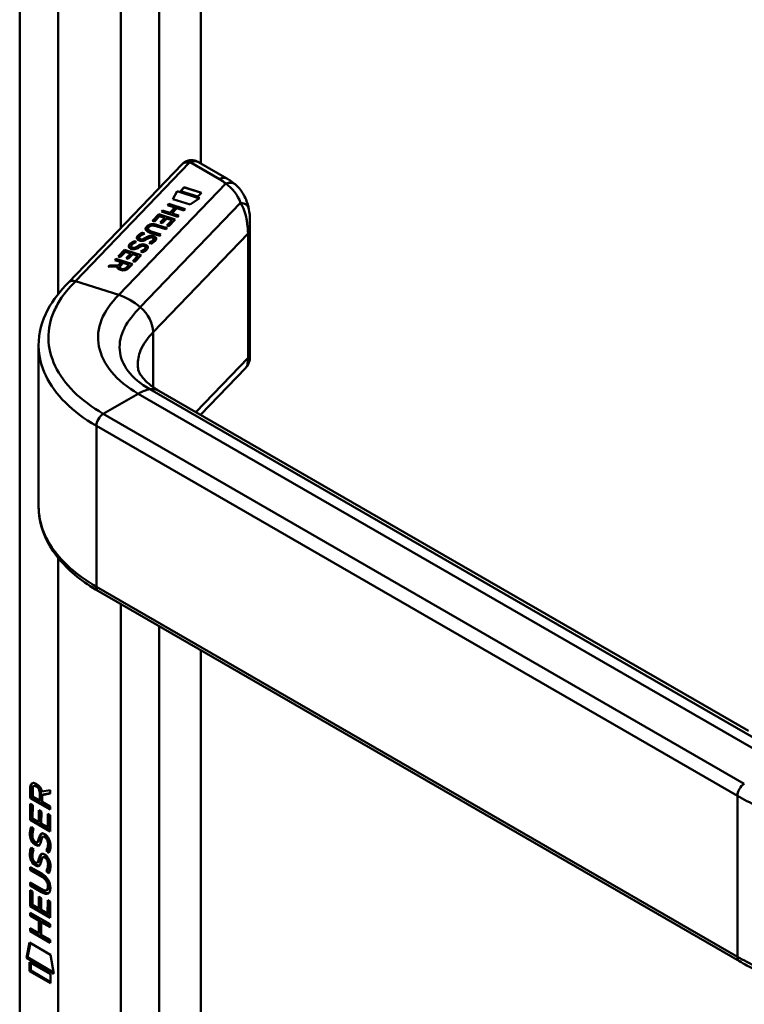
# Model space of a CAD drawing. Header units: millimetres. Extents: x 20 to 833, y 20 to 574.
# Tile 2 of 7: x 185 to 214, y 101 to 141. Entities that reach past the tile are written whole.
import ezdxf

# ---------------------------------------------------------------- set-up
doc = ezdxf.new("R2010")
doc.units = ezdxf.units.MM
doc.header["$LTSCALE"] = 2
doc.layers.add('Sichtbare Kanten(DIN)', color=7, linetype='Continuous', lineweight=50)
doc.layers.add('Sichtbare tangentiale Kanten(DIN)', color=7, linetype='Continuous', lineweight=50)

msp = doc.modelspace()

# ---------------------------------------------------------------- linework, layer by layer
at = {"layer": 'Sichtbare Kanten(DIN)'}
for p, q in [((184.7946, 160.9062), (184.7946, 93.6269)), ((186.7784, 130.8083), (191.3879, 135.6094)), ((193.1989, 135.028), (192.0514, 135.6905)), ((191.013, 134.1916), (191.1835, 134.5125)), ((191.016, 134.1906), (191.1835, 134.506)), ((191.1835, 134.5125), (192.0966, 134.2203)), ((191.1835, 134.5125), (191.1835, 134.506)), ((191.1835, 134.506), (192.09, 134.2159)), ((191.3273, 134.5167), (191.475, 134.6705)), ((192.0263, 134.293), (191.3273, 134.5167)), ((191.3321, 134.5152), (191.475, 134.664)), ((191.475, 134.6705), (192.174, 134.4468)), ((191.475, 134.6705), (191.475, 134.664)), ((191.475, 134.664), (192.1692, 134.4418)), ((192.174, 134.4468), (192.0263, 134.293)), ((190.7954, 133.9406), (190.8442, 133.9913)), ((191.0891, 133.8466), (190.7954, 133.9406)), ((190.8002, 133.939), (190.8442, 133.9848)), ((190.8442, 133.9913), (191.5109, 133.778)), ((190.8442, 133.9913), (190.8442, 133.9848)), ((190.8442, 133.9848), (191.5061, 133.773)), ((191.7142, 133.9672), (191.013, 134.1916)), ((192.0966, 134.2203), (191.7142, 133.9672)), ((190.1808, 133.3007), (190.4425, 133.5733)), ((190.1856, 133.2992), (190.4425, 133.5668)), ((190.4425, 133.5733), (191.1092, 133.3599)), ((190.4425, 133.5733), (190.4425, 133.5668)), ((190.4425, 133.5668), (191.1044, 133.3549)), ((190.5453, 133.68), (190.5941, 133.7308)), ((191.212, 133.4667), (190.5453, 133.68)), ((190.5501, 133.6785), (190.5941, 133.7243)), ((190.5941, 133.7308), (190.8878, 133.6368)), ((190.5941, 133.7308), (190.5941, 133.7243)), ((190.5941, 133.7243), (190.8878, 133.6303)), ((190.8878, 133.6368), (191.0891, 133.8466)), ((190.8878, 133.6303), (191.0891, 133.84)), ((190.8878, 133.6368), (190.8878, 133.6303)), ((191.1722, 133.82), (190.9709, 133.6102)), ((190.9709, 133.6102), (191.2608, 133.5175)), ((190.9709, 133.6102), (190.9709, 133.6037)), ((190.9709, 133.6037), (191.256, 133.5125)), ((191.0891, 133.8466), (191.0891, 133.84)), ((191.4622, 133.7272), (191.1722, 133.82)), ((191.5109, 133.778), (191.4622, 133.7272)), ((190.262, 133.2747), (190.1808, 133.3007)), ((190.475, 133.4965), (190.262, 133.2747)), ((190.6892, 133.428), (190.475, 133.4965)), ((190.5021, 133.2331), (190.6892, 133.428)), ((190.5834, 133.2071), (190.5021, 133.2331)), ((190.5069, 133.2316), (190.6892, 133.4214)), ((190.7705, 133.4019), (190.5834, 133.2071)), ((190.6892, 133.428), (190.6892, 133.4214)), ((190.7688, 133.1161), (190.9791, 133.3352)), ((190.9791, 133.3352), (190.7705, 133.4019)), ((190.7736, 133.1145), (190.9791, 133.3286)), ((191.1092, 133.3599), (190.85, 133.0901)), ((190.9791, 133.3352), (190.9791, 133.3286)), ((191.2608, 133.5175), (191.212, 133.4667)), ((194.1432, 127.7724), (194.1432, 133.2427)), ((189.7838, 132.8253), (189.7838, 132.8187)), ((189.9988, 132.9833), (189.9988, 132.9768)), ((190.0327, 133.0486), (190.0314, 133.0473)), ((190.4773, 132.7018), (190.0935, 132.8247)), ((190.1367, 132.8772), (190.5261, 132.7526)), ((190.1367, 132.8707), (190.5213, 132.7476)), ((190.7275, 132.9624), (190.338, 133.087)), ((190.3924, 133.136), (190.7762, 133.0132)), ((190.3924, 133.1295), (190.7714, 133.0082)), ((190.5261, 132.7526), (190.4773, 132.7018)), ((190.7762, 133.0132), (190.7275, 132.9624)), ((190.85, 133.0901), (190.7688, 133.1161)), ((189.4546, 132.4824), (189.4546, 132.4758)), ((189.6439, 132.617), (189.6439, 132.6105)), ((189.6991, 132.5586), (189.7019, 132.5577)), ((189.6991, 132.5586), (189.6991, 132.552)), ((189.6991, 132.552), (189.7019, 132.5512)), ((189.7803, 132.5534), (189.7803, 132.5468)), ((189.8786, 132.5968), (189.8786, 132.5902)), ((189.9156, 132.6199), (189.9156, 132.6134)), ((190.11, 132.374), (190.0439, 132.4128)), ((190.0891, 132.6322), (190.0844, 132.6307)), ((190.2361, 132.568), (190.2366, 132.5709)), ((190.2361, 132.5615), (190.2366, 132.5644)), ((190.2373, 132.5785), (190.2373, 132.5719)), ((188.7926, 131.8549), (189.0542, 132.1274)), ((188.7974, 131.8533), (189.0542, 132.1209)), ((189.0868, 132.0506), (188.8738, 131.8288)), ((189.0542, 132.1274), (189.7209, 131.914)), ((189.0542, 132.1274), (189.0542, 132.1209)), ((189.0542, 132.1209), (189.7161, 131.909)), ((189.301, 131.9821), (189.0868, 132.0506)), ((189.114, 131.7872), (189.301, 131.9821)), ((189.1188, 131.7857), (189.301, 131.9755)), ((189.3823, 131.956), (189.1952, 131.7612)), ((189.301, 131.9821), (189.301, 131.9755)), ((189.3146, 132.2741), (189.3146, 132.2675)), ((189.3699, 132.2157), (189.3726, 132.2148)), ((189.3699, 132.2157), (189.3699, 132.2091)), ((189.3699, 132.2091), (189.3726, 132.2083)), ((189.591, 131.8893), (189.3823, 131.956)), ((189.4511, 132.2105), (189.4511, 132.2039)), ((189.5494, 132.2539), (189.5494, 132.2473)), ((189.5864, 132.277), (189.5864, 132.2705)), ((189.7808, 132.0311), (189.7147, 132.0698)), ((189.7599, 132.2893), (189.7552, 132.2878)), ((189.9068, 132.2251), (189.9074, 132.228)), ((189.9068, 132.2186), (189.9074, 132.2214)), ((189.9081, 132.2355), (189.9081, 132.229)), ((188.652, 131.7084), (188.7013, 131.7598)), ((188.9182, 131.6232), (188.652, 131.7084)), ((188.6568, 131.7068), (188.7013, 131.7532)), ((188.7013, 131.7598), (189.368, 131.5464)), ((188.7013, 131.7598), (188.7013, 131.7532)), ((188.7013, 131.7532), (189.3632, 131.5414)), ((188.8738, 131.8288), (188.7926, 131.8549)), ((188.8083, 131.5087), (188.9182, 131.6232)), ((188.8083, 131.5021), (188.9182, 131.6166)), ((188.9998, 131.5971), (188.8849, 131.4775)), ((188.9182, 131.6232), (188.9182, 131.6166)), ((189.2371, 131.5211), (188.9998, 131.5971)), ((189.1952, 131.7612), (189.114, 131.7872)), ((189.368, 131.5464), (189.1979, 131.3696)), ((189.3806, 131.6702), (189.591, 131.8893)), ((189.4618, 131.6442), (189.3806, 131.6702)), ((189.3854, 131.6686), (189.591, 131.8827)), ((189.7209, 131.914), (189.4618, 131.6442)), ((189.591, 131.8893), (189.591, 131.8827)), ((188.3882, 131.4336), (188.4443, 131.4921)), ((188.7691, 131.451), (188.3882, 131.4336)), ((188.3947, 131.4339), (188.4443, 131.4855)), ((188.4443, 131.4921), (188.8083, 131.5087)), ((188.4443, 131.4855), (188.8083, 131.5021)), ((188.4443, 131.4921), (188.4443, 131.4855)), ((188.7691, 131.451), (188.7691, 131.4444)), ((188.8083, 131.5087), (188.8083, 131.5021)), ((188.8551, 131.4207), (188.8551, 131.4142)), ((189.1223, 131.4015), (189.2371, 131.5211)), ((189.1223, 131.395), (189.2371, 131.5146)), ((189.2371, 131.5211), (189.2371, 131.5146)), ((185.5633, 121.7108), (185.5633, 128.1847)), ((193.9744, 127.3439), (192.1385, 125.4316)), ((214.3774, 112.592), (190.4443, 126.4097)), ((214.0102, 103.2417), (187.9887, 118.2653)), ((185.4096, 110.3757), (185.3672, 110.3512)), ((185.223, 109.8684), (185.2236, 110.297)), ((185.266, 110.3215), (185.2236, 110.297)), ((185.2654, 109.8929), (185.266, 110.3215)), ((185.3221, 110.2258), (185.3219, 109.9358)), ((185.6097, 109.7694), (185.6099, 110.0594)), ((185.6522, 109.7939), (185.6524, 110.0839)), ((185.6939, 110.1287), (186.032, 110.1916)), ((185.7088, 109.9898), (185.7086, 109.7122)), ((186.0319, 110.0499), (185.7088, 109.9898)), ((185.7512, 110.0143), (185.7088, 109.9898)), ((186.0319, 110.0665), (185.7512, 110.0143)), ((186.032, 110.1916), (186.0319, 110.0499)), ((185.2223, 108.9771), (185.2228, 109.6314)), ((185.2228, 109.6314), (185.3213, 109.5744)), ((185.2654, 109.8929), (185.223, 109.8684)), ((186.0314, 109.4009), (185.223, 109.8684)), ((185.2648, 109.0016), (185.2652, 109.6069)), ((186.0315, 109.4499), (185.2654, 109.8929)), ((185.3213, 109.5744), (185.3209, 109.0432)), ((185.3219, 109.9358), (185.6097, 109.7694)), ((185.6522, 109.7939), (185.6097, 109.7694)), ((185.7086, 109.7122), (186.0315, 109.5255)), ((185.574, 108.8969), (185.5743, 109.3693)), ((185.5743, 109.3693), (185.6729, 109.3123)), ((185.6164, 108.9214), (185.6167, 109.3447)), ((185.6729, 109.3123), (185.6725, 108.8399)), ((185.9324, 108.6896), (185.9327, 109.2273)), ((185.9327, 109.2273), (186.0313, 109.1703)), ((185.9748, 108.7141), (185.9751, 109.2028)), ((186.0313, 109.1703), (186.0308, 108.5095)), ((186.0315, 109.5255), (186.0314, 109.4009)), ((185.2648, 109.0016), (185.2223, 108.9771)), ((186.0308, 108.5095), (185.2223, 108.9771)), ((186.0309, 108.5585), (185.2648, 109.0016)), ((185.3209, 109.0432), (185.574, 108.8969)), ((185.6164, 108.9214), (185.574, 108.8969)), ((185.6725, 108.8399), (185.9324, 108.6896)), ((185.2709, 108.6963), (185.3667, 108.6082)), ((185.9748, 108.7141), (185.9324, 108.6896)), ((185.3265, 108.2293), (185.3285, 108.2225)), ((185.5508, 108.1), (185.5084, 108.0755)), ((185.5535, 108.1017), (185.511, 108.0772)), ((185.5199, 108.0857), (185.5229, 108.0895)), ((185.5623, 108.1102), (185.5654, 108.114)), ((185.7852, 108.3188), (185.7428, 108.2943)), ((185.8164, 108.2824), (185.8131, 108.2843)), ((185.8588, 108.3069), (185.8164, 108.2824)), ((185.8588, 108.3069), (185.8555, 108.3088)), ((185.2703, 107.865), (185.3661, 107.7769)), ((185.9131, 107.7586), (185.8707, 107.7341)), ((185.3259, 107.398), (185.3279, 107.3911)), ((185.5502, 107.2686), (185.5078, 107.2441)), ((185.5529, 107.2703), (185.5105, 107.2458)), ((185.5193, 107.2544), (185.5224, 107.2581)), ((185.5617, 107.2789), (185.5648, 107.2826)), ((185.7846, 107.4874), (185.7422, 107.4629)), ((185.8158, 107.451), (185.8125, 107.4529)), ((185.8582, 107.4755), (185.8158, 107.451)), ((185.8582, 107.4755), (185.8549, 107.4774)), ((185.2209, 106.944), (185.221, 107.0671)), ((185.2633, 106.9685), (185.2209, 106.944)), ((185.6932, 106.6709), (185.2209, 106.944)), ((185.221, 107.0671), (185.6865, 106.7979)), ((185.2633, 106.9685), (185.2634, 107.0426)), ((185.7356, 106.6954), (185.2633, 106.9685)), ((185.9126, 106.9272), (185.8701, 106.9028)), ((185.2205, 106.3123), (185.2205, 106.4355)), ((185.2205, 106.4355), (185.6928, 106.1624)), ((185.2629, 106.3368), (185.2629, 106.4109)), ((185.2199, 105.4716), (185.2203, 106.1259)), ((185.2203, 106.1259), (185.3189, 106.0689)), ((185.2629, 106.3368), (185.2205, 106.3123)), ((185.686, 106.0432), (185.2205, 106.3123)), ((185.2623, 105.4961), (185.2627, 106.1014)), ((185.7284, 106.0677), (185.2629, 106.3368)), ((185.3189, 106.0689), (185.3185, 105.5377)), ((185.9298, 106.1464), (185.8874, 106.1219)), ((185.9421, 106.2708), (185.942, 106.274)), ((185.9845, 106.2953), (185.9845, 106.2985)), ((185.5716, 105.3914), (185.5719, 105.8637)), ((185.5719, 105.8637), (185.6705, 105.8068)), ((185.614, 105.4159), (185.6143, 105.8392)), ((185.6705, 105.8068), (185.6701, 105.3344)), ((185.9299, 105.1841), (185.9303, 105.7219)), ((185.9303, 105.7219), (186.0289, 105.6649)), ((185.9724, 105.2086), (185.9727, 105.6974)), ((186.0289, 105.6649), (186.0284, 105.004)), ((185.2193, 105.0897), (185.2193, 105.2128)), ((185.2193, 105.2128), (186.0279, 104.7452)), ((185.2623, 105.4961), (185.2199, 105.4716)), ((186.0284, 105.004), (185.2199, 105.4716)), ((185.2617, 105.1142), (185.2617, 105.1883)), ((186.0284, 105.053), (185.2623, 105.4961)), ((185.3185, 105.5377), (185.5716, 105.3914)), ((185.614, 105.4159), (185.5716, 105.3914)), ((185.6701, 105.3344), (185.9299, 105.1841)), ((185.9724, 105.2086), (185.9299, 105.1841)), ((185.2617, 105.1142), (185.2193, 105.0897)), ((185.5708, 104.8863), (185.2193, 105.0897)), ((185.6133, 104.9108), (185.2617, 105.1142)), ((185.5705, 104.3778), (185.5708, 104.8863)), ((185.6133, 104.9108), (185.5708, 104.8863)), ((185.6129, 104.4023), (185.6133, 104.9108)), ((185.6716, 104.8281), (185.6713, 104.3195)), ((185.7141, 104.8526), (185.6716, 104.8281)), ((186.0278, 104.6221), (185.6716, 104.8281)), ((186.0278, 104.6711), (185.7141, 104.8526)), ((185.2188, 104.4581), (185.2189, 104.5811)), ((185.2613, 104.4826), (185.2188, 104.4581)), ((186.0274, 103.9905), (185.2188, 104.4581)), ((185.2189, 104.5811), (185.5705, 104.3778)), ((185.2613, 104.4826), (185.2613, 104.5566)), ((186.0274, 104.0395), (185.2613, 104.4826)), ((185.6129, 104.4023), (185.5705, 104.3778)), ((186.0279, 104.7452), (186.0278, 104.6221)), ((185.0686, 103.3765), (185.1984, 103.9981)), ((185.111, 103.401), (185.2317, 103.9789)), ((185.1984, 103.9981), (186.0487, 103.5064)), ((185.6713, 104.3195), (186.0274, 104.1136)), ((186.0274, 104.1136), (186.0274, 103.9905)), ((185.111, 103.401), (185.0686, 103.3765)), ((186.176, 102.7361), (185.0686, 103.3765)), ((186.167, 102.7904), (185.111, 103.401)), ((185.1983, 102.8353), (185.1986, 103.2081)), ((185.1986, 103.2081), (186.0462, 102.7179)), ((185.2407, 102.8598), (185.2409, 103.1836)), ((186.0487, 103.5064), (186.176, 102.7361)), ((185.2407, 102.8598), (185.1983, 102.8353)), ((186.046, 102.3451), (185.1983, 102.8353)), ((186.046, 102.3941), (185.2407, 102.8598)), ((186.0462, 102.7179), (186.046, 102.3451))]:
    msp.add_line(p, q, dxfattribs=at)
for centre, major_axis, ratio, start_param, end_param in [((191.8514, 135.1131), (-0.0755, -0.6195), 0.7115312, 2.8475901, 2.8503957), ((190.6782, 132.2209), (-0.6999, 0.8793), 0.508563, 5.6322742, 6.3506135), ((190.6782, 132.2143), (-0.6999, 0.8793), 0.508563, 5.6322742, 6.3506135), ((191.5885, 133.1695), (-1.6855, -0.2004), 0.2227734, 6.0189823, 6.7374462), ((191.5885, 133.163), (-1.6855, -0.2004), 0.2227734, 6.0189823, 6.248126), ((192.9396, 128.6297), (-2.8711, 4.4486), 0.1919845, 6.0537057, 6.3286387), ((190.0702, 132.7364), (-0.4242, -0.1341), 0.3233846, 6.1744606, 6.6961534), ((190.0702, 132.7299), (-0.4242, -0.1341), 0.3233846, 6.1744606, 6.6961534), ((190.0996, 132.6245), (-0.0415, -0.0104), 0.2378528, 4.5998628, 4.9079409), ((189.9568, 132.516), (-0.2793, -0.0723), 0.3644737, 2.9788815, 3.4367128), ((189.4872, 132.2165), (-0.7469, -0.3755), 0.1815355, 2.9351092, 2.9942501), ((189.4872, 132.2099), (-0.7469, -0.3755), 0.1815355, 2.9351092, 2.9942501), ((189.9568, 132.5095), (-0.2793, -0.0723), 0.3644737, 2.9788815, 3.0474983), ((189.7416, 132.3937), (0.4247, 0.1343), 0.3231453, 3.0328436, 3.5542314), ((189.7416, 132.3872), (0.4247, 0.1343), 0.3231453, 3.0328436, 3.5542314), ((189.7704, 132.2816), (0.0415, 0.0104), 0.2378528, 1.4582702, 1.7663483), ((189.6305, 132.1737), (0.2764, 0.0717), 0.3664071, 6.1193528, 6.5796465), ((189.2099, 131.9004), (0.695, 0.349), 0.1896589, 6.0682095, 6.1291689), ((189.2099, 131.8939), (0.695, 0.349), 0.1896589, 6.0682095, 6.1291689), ((189.6305, 132.1672), (0.2764, 0.0717), 0.3664071, 6.1193528, 6.1883477), ((189.2825, 131.5005), (-0.5177, -0.0928), 0.3764718, 6.0705057, 6.9013133), ((189.2825, 131.494), (-0.5177, -0.0928), 0.3764718, 6.0705057, 6.1995434), ((188.947, 131.5935), (-0.1508, 0.213), 0.8045146, 2.3224703, 3.2952147), ((188.947, 131.5869), (0.1508, -0.213), 0.8045146, 5.4640629, 6.4368074), ((185.6555, 109.7809), (0.2852, -0.572), 0.3018726, 2.7128452, 3.6855896), ((185.6979, 109.8054), (0.2852, -0.572), 0.3018726, 2.7128452, 3.1600615), ((185.2615, 109.982), (-0.0331, -0.5223), 0.8552942, 1.9091616, 2.7399691), ((185.6845, 109.0385), (0.2782, 0.9168), 0.2812352, 2.6697512, 2.7307106), ((185.5372, 108.3669), (0.0594, 0.2992), 0.7221699, 2.2112627, 2.6715564), ((185.5033, 108.1033), (0.0248, 0.0325), 0.5839136, 4.3085899, 4.616668), ((185.5458, 108.1278), (0.0248, 0.0325), 0.5839136, 4.3085899, 4.616668), ((185.6298, 107.8392), (0.1452, 0.4621), 0.6150433, 5.609575, 6.1309628), ((185.6722, 107.8637), (0.1452, 0.4621), 0.6150433, 5.609575, 6.1309628), ((185.7082, 108.2738), (0.304, 0.9816), 0.2703466, 2.6905514, 2.7496924), ((185.5389, 107.5371), (0.0623, 0.3009), 0.7230879, 2.2199231, 2.6777544), ((185.5028, 107.2719), (0.0248, 0.0325), 0.5839136, 4.3085899, 4.616668), ((185.5452, 107.2964), (0.0248, 0.0325), 0.5839136, 4.3085899, 4.616668), ((185.6296, 107.0083), (0.1447, 0.4616), 0.6153509, 5.6088275, 6.1305203), ((185.672, 107.0328), (0.1447, 0.4616), 0.6153509, 5.6088275, 6.1305203), ((184.6057, 105.8954), (1.3899, 0.5619), 0.6425575, 6.0293145, 6.7477784), ((184.6068, 108.1954), (1.3535, -2.2012), 0.2164125, 5.9020216, 6.620361), ((179.3142, 116.5761), (6.5757, -10.4526), 0.0794051, 6.1336195, 6.4085525), ((184.6492, 108.2199), (1.3535, -2.2012), 0.2164125, 5.9020216, 6.2333915), ((179.3566, 116.6006), (6.5757, -10.4526), 0.0794051, 6.2801711, 6.4085525)]:
    msp.add_ellipse(centre, major_axis=major_axis, ratio=ratio, start_param=start_param, end_param=end_param, dxfattribs=at)
for points, knots in [([(191.51, 135.7045), (191.5018, 135.6998), (191.4935, 135.6947), (191.4771, 135.6841), (191.4689, 135.6785), (191.4525, 135.6667), (191.4443, 135.6604), (191.428, 135.6472), (191.4199, 135.6402), (191.4038, 135.6254), (191.3958, 135.6177), (191.3879, 135.6094)], [3.14159265, 3.14159265, 3.14159265, 3.14159265, 3.19744319, 3.19744319, 3.25329373, 3.25329373, 3.30914426, 3.30914426, 3.3649948, 3.3649948, 3.42084533, 3.42084533, 3.42084533, 3.42084533]), ([(191.5163, 135.7079), (191.5527, 135.7287), (191.5921, 135.7442), (191.6792, 135.7668), (191.7281, 135.7723), (191.8342, 135.7699), (191.8924, 135.7583), (191.9775, 135.7277), (192.0074, 135.7142), (192.0363, 135.6987)], [0.00181289, 0.00181289, 0.00181289, 0.00181289, 0.03331041, 0.03331041, 0.07013915, 0.07013915, 0.1137283, 0.1137283, 0.13855996, 0.13855996, 0.13855996, 0.13855996]), ([(193.5429, 134.7885), (193.5218, 134.8063), (193.5002, 134.8237), (193.4563, 134.8578), (193.4341, 134.8745), (193.3888, 134.9072), (193.3658, 134.9231), (193.3192, 134.9543), (193.2956, 134.9695), (193.2477, 134.9993), (193.2234, 135.0138), (193.1989, 135.028)], [1.38714146, 1.38714146, 1.38714146, 1.38714146, 1.42387243, 1.42387243, 1.4606034, 1.4606034, 1.49733438, 1.49733438, 1.53406535, 1.53406535, 1.57079633, 1.57079633, 1.57079633, 1.57079633]), ([(193.5403, 134.7898), (193.6676, 134.6829), (193.7761, 134.5513), (193.9539, 134.2548), (194.0225, 134.0854), (194.0749, 133.886), (194.0809, 133.8612), (194.0865, 133.8364)], [0, 0, 0, 0, 0.13983638, 0.13983638, 0.29008925, 0.29008925, 0.31120689, 0.31120689, 0.31120689, 0.31120689]), ([(190.1367, 132.8772), (190.1015, 132.8885), (190.0665, 132.9027), (190.0266, 132.9301), (190.0153, 132.9408), (190.0009, 132.964), (189.9981, 132.9757), (190.0001, 133.0016), (190.0062, 133.0151), (190.0199, 133.0345), (190.0254, 133.041), (190.0314, 133.0473)], [0, 0, 0, 0, 0.030130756, 0.030130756, 0.046431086, 0.046431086, 0.062072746, 0.062072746, 0.079974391, 0.079974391, 0.089297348, 0.089297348, 0.089297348, 0.089297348]), ([(189.9988, 132.9768), (189.9988, 132.9663), (190.0018, 132.9561), (190.0153, 132.9343), (190.0266, 132.9236), (190.0665, 132.8962), (190.1015, 132.882), (190.1367, 132.8707)], [-0.060122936, -0.060122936, -0.060122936, -0.060122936, -0.046431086, -0.046431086, -0.030130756, -0.030130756, 0, 0, 0, 0]), ([(185.5626, 128.2468), (185.5626, 128.7404), (185.6927, 129.2407), (186.1411, 130.0973), (186.455, 130.4715), (186.7774, 130.8073)], [0, 0, 0, 0, 0.5856283, 0.5856283, 1.0844099, 1.0844099, 1.0844099, 1.0844099]), ([(194.1432, 127.7724), (194.1432, 127.7586), (194.1428, 127.7419), (194.1402, 127.7063), (194.1381, 127.6872), (194.1304, 127.6397), (194.1237, 127.6107), (194.1002, 127.5359), (194.0795, 127.4902), (194.035, 127.4177), (194.0135, 127.3887), (193.9898, 127.362)], [0.0000336, 0.0000336, 0.0000336, 0.0000336, 0.01554218, 0.01554218, 0.03094416, 0.03094416, 0.05366894, 0.05366894, 0.090948, 0.090948, 0.11785468, 0.11785468, 0.11785468, 0.11785468]), ([(189.5879, 127.4383), (189.5905, 127.2547), (189.6235, 127.137), (189.8538, 126.8562), (189.9416, 126.7678), (190.1586, 126.59), (190.2924, 126.4974), (190.4461, 126.4086)], [0, 0, 0, 0, 0.47850182, 0.47850182, 0.65840508, 0.65840508, 0.84610369, 0.84610369, 0.84610369, 0.84610369]), ([(187.99, 118.2647), (187.3689, 118.6234), (186.8376, 119.0502), (186.0326, 119.9967), (185.7517, 120.5335), (185.5861, 121.2914), (185.5629, 121.505), (185.5629, 121.7176)], [0, 0, 0, 0, 0.6475013, 0.6475013, 1.3045254, 1.3045254, 1.5578645, 1.5578645, 1.5578645, 1.5578645]), ([(185.942, 106.274), (185.9421, 106.2892), (185.9414, 106.3049), (185.9368, 106.3518), (185.9305, 106.3841), (185.9094, 106.4454), (185.8963, 106.473), (185.8623, 106.5272), (185.8423, 106.5518), (185.7809, 106.6145), (185.7358, 106.6463), (185.6932, 106.6709)], [-0.13394602, -0.13394602, -0.13394602, -0.13394602, -0.11996159, -0.11996159, -0.09310912, -0.09310912, -0.06964663, -0.06964663, -0.04519613, -0.04519613, 0, 0, 0, 0]), ([(185.9845, 106.2985), (185.9845, 106.3137), (185.9838, 106.3294), (185.9792, 106.3763), (185.9729, 106.4086), (185.9518, 106.4699), (185.9387, 106.4975), (185.9048, 106.5517), (185.8847, 106.5763), (185.8233, 106.639), (185.7782, 106.6708), (185.7356, 106.6954)], [-0.13394602, -0.13394602, -0.13394602, -0.13394602, -0.11996159, -0.11996159, -0.09310912, -0.09310912, -0.06964663, -0.06964663, -0.04519613, -0.04519613, 0, 0, 0, 0]), ([(215.6885, 102.5012), (215.5667, 102.5413), (215.4466, 102.5834), (215.2102, 102.6714), (215.0939, 102.7172), (214.8654, 102.8125), (214.7532, 102.862), (214.5331, 102.9645), (214.4252, 103.0176), (214.2141, 103.1271), (214.1109, 103.1836), (214.0102, 103.2417)], [1.30450231, 1.30450231, 1.30450231, 1.30450231, 1.35776111, 1.35776111, 1.41101992, 1.41101992, 1.46427872, 1.46427872, 1.51753752, 1.51753752, 1.57079633, 1.57079633, 1.57079633, 1.57079633])]:
    msp.add_open_spline(points, degree=3, knots=knots, dxfattribs=at)
for points in [[(194.0877, 133.8312), (194.1284, 133.6476), (194.1431, 133.4506), (194.1432, 133.2467)], [(194.1432, 133.2427), (194.1432, 133.2441), (194.1432, 133.2454), (194.1432, 133.2467)], [(189.6008, 132.7106), (189.6118, 132.722), (189.6244, 132.7331), (189.6386, 132.7452)], [(189.6008, 132.7041), (189.6118, 132.7155), (189.6244, 132.7266), (189.6386, 132.7387)], [(189.6386, 132.7452), (189.6884, 132.7876), (189.7678, 132.8202), (189.7838, 132.8253)], [(189.6386, 132.7387), (189.6884, 132.7811), (189.7678, 132.8137), (189.7838, 132.8187)], [(189.8586, 132.7861), (189.8586, 132.7861), (189.7897, 132.7634), (189.7392, 132.7295)], [(189.7838, 132.8253), (189.788, 132.8231), (189.8586, 132.7861), (189.8586, 132.7861)], [(189.7838, 132.8187), (189.7871, 132.817), (189.8328, 132.7931), (189.8511, 132.7835)], [(189.2233, 132.2653), (189.221, 132.2979), (189.2367, 132.3314), (189.2716, 132.3677)], [(189.2232, 132.2684), (189.2242, 132.298), (189.2401, 132.3284), (189.2716, 132.3612)], [(189.2716, 132.3677), (189.2825, 132.3791), (189.2952, 132.3902), (189.3094, 132.4023)], [(189.2716, 132.3612), (189.2825, 132.3726), (189.2952, 132.3836), (189.3094, 132.3958)], [(189.3094, 132.4023), (189.3591, 132.4447), (189.4386, 132.4773), (189.4546, 132.4824)], [(189.3094, 132.3958), (189.3591, 132.4382), (189.4386, 132.4708), (189.4546, 132.4758)], [(189.41, 132.3866), (189.3509, 132.3468), (189.3153, 132.3096), (189.3146, 132.2751)], [(189.5294, 132.4432), (189.5294, 132.4432), (189.4605, 132.4205), (189.41, 132.3866)], [(189.4546, 132.4824), (189.4587, 132.4802), (189.5294, 132.4432), (189.5294, 132.4432)], [(189.4546, 132.4758), (189.4579, 132.4741), (189.5036, 132.4502), (189.5219, 132.4406)], [(189.5525, 132.6082), (189.5502, 132.6408), (189.5659, 132.6743), (189.6008, 132.7106)], [(189.5524, 132.6113), (189.5535, 132.6409), (189.5693, 132.6713), (189.6008, 132.7041)], [(189.6819, 132.5004), (189.6099, 132.5166), (189.5569, 132.5512), (189.5525, 132.6082)], [(189.7392, 132.7295), (189.6801, 132.6897), (189.6446, 132.6525), (189.6439, 132.618)], [(189.8026, 132.4982), (189.7667, 132.4902), (189.7269, 132.4902), (189.6819, 132.5004)], [(189.7014, 132.3357), (189.7554, 132.3554), (189.8214, 132.3623), (189.895, 132.338)], [(189.7014, 132.3292), (189.7554, 132.3489), (189.8214, 132.3557), (189.895, 132.3315)], [(189.7019, 132.5577), (189.7303, 132.5486), (189.752, 132.5474), (189.7803, 132.5534)], [(189.7019, 132.5512), (189.7303, 132.5421), (189.752, 132.5409), (189.7803, 132.5468)], [(189.7803, 132.5534), (189.8083, 132.56), (189.8403, 132.5741), (189.8786, 132.5968)], [(189.7803, 132.5468), (189.8083, 132.5535), (189.8403, 132.5676), (189.8786, 132.5902)], [(189.9754, 132.5743), (189.9083, 132.5311), (189.8571, 132.5102), (189.8026, 132.4982)], [(189.8786, 132.5968), (189.8843, 132.6002), (189.9151, 132.6196), (189.9156, 132.6199)], [(189.8786, 132.5902), (189.8843, 132.5937), (189.9151, 132.6131), (189.9156, 132.6134)], [(189.895, 132.338), (189.9183, 132.3304), (189.9224, 132.3279), (189.9294, 132.3248)], [(189.9156, 132.6199), (189.9593, 132.6482), (189.9952, 132.6657), (190.0306, 132.6786)], [(189.9156, 132.6134), (189.9593, 132.6416), (189.9952, 132.6592), (190.0306, 132.6721)], [(190.0844, 132.6307), (190.0543, 132.6211), (190.0199, 132.6033), (189.9754, 132.5743)], [(190.0306, 132.6786), (190.0847, 132.6983), (190.1507, 132.7052), (190.2242, 132.681)], [(190.0306, 132.6721), (190.0847, 132.6918), (190.1507, 132.6986), (190.2242, 132.6744)], [(190.0439, 132.4128), (190.0439, 132.4128), (190.1141, 132.4478), (190.1401, 132.4638)], [(190.0499, 132.4092), (190.0675, 132.4181), (190.1187, 132.4441), (190.1401, 132.4573)], [(190.2163, 132.6148), (190.1898, 132.6338), (190.1412, 132.6431), (190.1018, 132.6355)], [(190.1468, 132.3898), (190.1359, 132.3846), (190.11, 132.374), (190.11, 132.374)], [(190.1401, 132.4638), (190.1876, 132.493), (190.218, 132.5228), (190.2323, 132.5562)], [(190.1401, 132.4573), (190.1876, 132.4865), (190.218, 132.5162), (190.2323, 132.5497)], [(190.2442, 132.4501), (190.2221, 132.4327), (190.1857, 132.4079), (190.1468, 132.3898)], [(190.2242, 132.681), (190.2475, 132.6733), (190.2516, 132.6708), (190.2587, 132.6677)], [(190.2242, 132.6744), (190.2475, 132.6667), (190.2516, 132.6643), (190.2587, 132.6612)], [(190.3297, 132.564), (190.3198, 132.5248), (190.2964, 132.4912), (190.2442, 132.4501)], [(190.2587, 132.6677), (190.3065, 132.6466), (190.3414, 132.6099), (190.3297, 132.564)], [(190.2587, 132.6612), (190.299, 132.6434), (190.3301, 132.6145), (190.3319, 132.5783)], [(189.3527, 132.1574), (189.2807, 132.1737), (189.2276, 132.2083), (189.2233, 132.2653)], [(189.4734, 132.1552), (189.4374, 132.1473), (189.3977, 132.1473), (189.3527, 132.1574)], [(189.3726, 132.2148), (189.401, 132.2057), (189.4228, 132.2045), (189.4511, 132.2105)], [(189.3726, 132.2083), (189.401, 132.1992), (189.4228, 132.198), (189.4511, 132.2039)], [(189.4511, 132.2105), (189.4791, 132.2171), (189.511, 132.2312), (189.5494, 132.2539)], [(189.4511, 132.2039), (189.4791, 132.2106), (189.511, 132.2247), (189.5494, 132.2473)], [(189.6462, 132.2314), (189.579, 132.1881), (189.5279, 132.1673), (189.4734, 132.1552)], [(189.5494, 132.2539), (189.5551, 132.2573), (189.5859, 132.2767), (189.5864, 132.277)], [(189.5494, 132.2473), (189.5551, 132.2508), (189.5859, 132.2702), (189.5864, 132.2705)], [(189.5864, 132.277), (189.6301, 132.3052), (189.6659, 132.3228), (189.7014, 132.3357)], [(189.5864, 132.2705), (189.6301, 132.2987), (189.6659, 132.3163), (189.7014, 132.3292)], [(189.7552, 132.2878), (189.725, 132.2781), (189.6906, 132.2604), (189.6462, 132.2314)], [(189.7147, 132.0698), (189.7147, 132.0699), (189.7849, 132.1049), (189.8108, 132.1209)], [(189.7207, 132.0663), (189.7382, 132.0752), (189.7895, 132.1012), (189.8108, 132.1143)], [(189.8871, 132.2719), (189.8605, 132.2909), (189.812, 132.3002), (189.7726, 132.2926)], [(189.8176, 132.0469), (189.8067, 132.0417), (189.7808, 132.0311), (189.7808, 132.0311)], [(189.8108, 132.1209), (189.8584, 132.1501), (189.8888, 132.1799), (189.903, 132.2133)], [(189.8108, 132.1143), (189.8584, 132.1436), (189.8888, 132.1733), (189.903, 132.2068)], [(189.915, 132.1072), (189.8929, 132.0898), (189.8565, 132.065), (189.8176, 132.0469)], [(189.895, 132.3315), (189.9183, 132.3238), (189.9224, 132.3214), (189.9294, 132.3183)], [(190.0005, 132.2211), (189.9905, 132.1819), (189.9672, 132.1483), (189.915, 132.1072)], [(189.9294, 132.3248), (189.9773, 132.3037), (190.0121, 132.267), (190.0005, 132.2211)], [(189.9294, 132.3183), (189.9698, 132.3005), (190.0009, 132.2716), (190.0027, 132.2354)], [(188.8849, 131.4775), (188.8496, 131.4407), (188.8279, 131.3904), (188.9248, 131.3594)], [(188.8551, 131.4142), (188.8551, 131.3916), (188.8729, 131.3694), (188.9248, 131.3528)], [(189.1979, 131.3696), (189.1376, 131.3112), (189.0238, 131.2662), (188.8808, 131.312)], [(185.5633, 128.2468), (185.5633, 128.2455), (185.5633, 128.2441), (185.5633, 128.2428)], [(193.9759, 127.3453), (193.9754, 127.3448), (193.975, 127.3443), (193.9745, 127.3438)], [(185.2236, 110.297), (185.2276, 110.4389), (185.2932, 110.552), (185.4666, 110.4517)], [(185.266, 110.3215), (185.2679, 110.3899), (185.2842, 110.4515), (185.3198, 110.4859)], [(185.6524, 110.0839), (185.6524, 110.173), (185.6278, 110.2935), (185.5103, 110.3614)], [(185.6099, 110.0594), (185.61, 110.1485), (185.5854, 110.269), (185.4679, 110.3369)], [(185.2359, 108.2336), (185.2103, 108.327), (185.2022, 108.4079), (185.214, 108.5083)], [(185.214, 108.5083), (185.2191, 108.5509), (185.2308, 108.6117), (185.2508, 108.6567)], [(185.2784, 108.2581), (185.2528, 108.3515), (185.2446, 108.4324), (185.2565, 108.5328)], [(185.2508, 108.6567), (185.2563, 108.6696), (185.2709, 108.6963), (185.2709, 108.6963)], [(185.2565, 108.5328), (185.2613, 108.5742), (185.2725, 108.6328), (185.2916, 108.6773)], [(185.3229, 108.4818), (185.3047, 108.4098), (185.303, 108.3376), (185.3195, 108.2575)], [(185.3667, 108.6082), (185.3667, 108.6082), (185.3328, 108.5212), (185.3229, 108.4818)], [(185.574, 108.2293), (185.5978, 108.3357), (185.6267, 108.388), (185.6666, 108.4197)], [(185.6164, 108.2538), (185.6379, 108.3499), (185.6636, 108.4019), (185.6978, 108.4344)], [(185.6666, 108.4197), (185.6929, 108.4405), (185.7298, 108.4428), (185.7806, 108.4213)], [(185.7806, 108.4213), (185.8618, 108.3869), (185.9418, 108.308), (185.9966, 108.173)], [(185.3941, 107.9918), (185.331, 108.0391), (185.266, 108.1241), (185.2359, 108.2336)], [(185.4366, 108.0163), (185.3734, 108.0636), (185.3084, 108.1486), (185.2784, 108.2581)], [(185.3864, 108.1196), (185.428, 108.076), (185.4813, 108.0569), (185.511, 108.0772)], [(185.4379, 107.9624), (185.4094, 107.9793), (185.4035, 107.9849), (185.3941, 107.9918)], [(185.4803, 107.9869), (185.4519, 108.0038), (185.4459, 108.0094), (185.4366, 108.0163)], [(185.6155, 107.9789), (185.5829, 107.9292), (185.5277, 107.9092), (185.4379, 107.9624)], [(185.5988, 107.9583), (185.5684, 107.9506), (185.5296, 107.9578), (185.4803, 107.9869)], [(185.5229, 108.0895), (185.5424, 108.1141), (185.5585, 108.1582), (185.574, 108.2293)], [(185.5508, 108.1), (185.5517, 108.1005), (185.5526, 108.1011), (185.5535, 108.1017)], [(185.5654, 108.114), (185.5848, 108.1386), (185.6009, 108.1827), (185.6164, 108.2538)], [(185.67, 108.1247), (185.6546, 108.0553), (185.6369, 108.0116), (185.6155, 107.9789)], [(185.6838, 108.1817), (185.6816, 108.1731), (185.6702, 108.1254), (185.67, 108.1247)], [(185.7364, 108.2901), (185.7164, 108.2727), (185.6992, 108.2375), (185.6838, 108.1817)], [(185.8131, 108.2843), (185.7786, 108.3042), (185.7574, 108.3058), (185.7364, 108.2901)], [(185.8555, 108.3088), (185.8245, 108.3267), (185.8042, 108.3298), (185.7852, 108.3188)], [(185.9312, 107.8751), (185.9507, 107.9727), (185.9506, 108.0629), (185.9205, 108.1447)], [(185.9736, 107.8996), (185.9931, 107.9972), (185.993, 108.0874), (185.963, 108.1692)], [(185.9966, 108.173), (186.0277, 108.0961), (186.0429, 108.0158), (186.0429, 107.9277)], [(185.2354, 107.4022), (185.2098, 107.4957), (185.2016, 107.5766), (185.2135, 107.6769)], [(185.2135, 107.6769), (185.2185, 107.7195), (185.2302, 107.7803), (185.2502, 107.8253)], [(185.2778, 107.4267), (185.2522, 107.5202), (185.244, 107.6011), (185.2559, 107.7014)], [(185.2502, 107.8253), (185.2558, 107.8383), (185.2703, 107.8649), (185.2703, 107.865)], [(185.2559, 107.7014), (185.2608, 107.7428), (185.272, 107.8014), (185.291, 107.8459)], [(185.3223, 107.6505), (185.3042, 107.5785), (185.3024, 107.5062), (185.3189, 107.4262)], [(185.3661, 107.7769), (185.3661, 107.7768), (185.3322, 107.6898), (185.3223, 107.6505)], [(185.5734, 107.3979), (185.5972, 107.5043), (185.6261, 107.5566), (185.666, 107.5883)], [(185.6159, 107.4224), (185.6374, 107.5186), (185.6631, 107.5706), (185.6973, 107.603)], [(185.666, 107.5883), (185.6923, 107.6091), (185.7292, 107.6114), (185.78, 107.59)], [(185.78, 107.59), (185.8613, 107.5556), (185.9413, 107.4767), (185.996, 107.3417)], [(185.8707, 107.7341), (185.8707, 107.7341), (185.9145, 107.7918), (185.9312, 107.8751)], [(185.975, 107.6456), (185.9692, 107.6504), (185.8707, 107.7341), (185.8707, 107.7341)], [(185.9131, 107.7586), (185.9131, 107.7586), (185.9569, 107.8163), (185.9736, 107.8996)], [(185.9976, 107.6869), (185.9672, 107.7127), (185.9131, 107.7586), (185.9131, 107.7586)], [(186.0385, 107.8435), (186.0301, 107.7403), (185.9854, 107.6584), (185.975, 107.6456)], [(186.0429, 107.9277), (186.0428, 107.9), (186.041, 107.8731), (186.0385, 107.8435)], [(185.3936, 107.1605), (185.3304, 107.2077), (185.2654, 107.2927), (185.2354, 107.4022)], [(185.436, 107.185), (185.3728, 107.2322), (185.3079, 107.3172), (185.2778, 107.4267)], [(185.3858, 107.2882), (185.4274, 107.2447), (185.4807, 107.2256), (185.5105, 107.2458)], [(185.4373, 107.131), (185.4089, 107.1479), (185.4029, 107.1535), (185.3936, 107.1605)], [(185.4798, 107.1555), (185.4513, 107.1724), (185.4453, 107.178), (185.436, 107.185)], [(185.5982, 107.1269), (185.5678, 107.1192), (185.529, 107.1264), (185.4798, 107.1555)], [(185.5224, 107.2581), (185.5418, 107.2827), (185.5579, 107.3268), (185.5734, 107.3979)], [(185.5502, 107.2686), (185.5512, 107.2692), (185.552, 107.2697), (185.5529, 107.2703)], [(185.5648, 107.2826), (185.5879, 107.3118), (185.6043, 107.3696), (185.6159, 107.4224)], [(185.6694, 107.2934), (185.654, 107.2239), (185.6364, 107.1802), (185.6149, 107.1476)], [(185.6832, 107.3503), (185.681, 107.3417), (185.6696, 107.294), (185.6694, 107.2934)], [(185.7358, 107.4587), (185.7158, 107.4413), (185.6987, 107.4061), (185.6832, 107.3503)], [(185.8125, 107.4529), (185.7781, 107.4728), (185.7568, 107.4744), (185.7358, 107.4587)], [(185.8549, 107.4774), (185.824, 107.4953), (185.8036, 107.4984), (185.7846, 107.4874)], [(185.9306, 107.0438), (185.9501, 107.1413), (185.95, 107.2315), (185.92, 107.3133)], [(185.973, 107.0683), (185.9925, 107.1658), (185.9924, 107.256), (185.9624, 107.3378)], [(185.996, 107.3417), (186.0271, 107.2647), (186.0424, 107.1844), (186.0423, 107.0964)], [(185.6149, 107.1476), (185.5823, 107.0979), (185.5271, 107.0779), (185.4373, 107.131)], [(185.8701, 106.9028), (185.8701, 106.9028), (185.9139, 106.9604), (185.9306, 107.0438)], [(185.9744, 106.8142), (185.9686, 106.8191), (185.8701, 106.9027), (185.8701, 106.9028)], [(185.9126, 106.9272), (185.9126, 106.9273), (185.9563, 106.9849), (185.973, 107.0683)], [(185.997, 106.8555), (185.9666, 106.8813), (185.9126, 106.9272), (185.9126, 106.9272)], [(186.038, 107.0121), (186.0295, 106.9089), (185.9848, 106.827), (185.9744, 106.8142)], [(186.0423, 107.0964), (186.0423, 107.0686), (186.0404, 107.0417), (186.038, 107.0121)]]:
    msp.add_open_spline(points, degree=3, dxfattribs=at)
at = {"layer": 'Sichtbare tangentiale Kanten(DIN)'}
for p, q in [((190.4514, 160.7873), (190.4514, 134.634)), ((186.3502, 160.0081), (186.3502, 130.3246)), ((188.8958, 133.0137), (188.8958, 160.0081)), ((192.1485, 135.6344), (192.1485, 159.8076)), ((187.0658, 130.8567), (191.6765, 135.659)), ((191.71, 135.6847), (192.8989, 134.9983)), ((188.8151, 130.2969), (193.1568, 134.8191)), ((189.6897, 129.7982), (193.7644, 134.0423)), ((189.6386, 132.7452), (189.6386, 132.7387)), ((189.9498, 133.0741), (189.9498, 133.0676)), ((190.1367, 132.8772), (190.1367, 132.8707)), ((190.2144, 128.7818), (194.0644, 132.7917)), ((190.3924, 133.136), (190.3924, 133.1295)), ((194.0644, 132.7917), (194.0644, 127.7411)), ((194.1386, 127.8891), (194.1386, 132.9397)), ((189.2716, 132.3677), (189.2716, 132.3612)), ((189.3094, 132.4023), (189.3094, 132.3958)), ((189.6008, 132.7106), (189.6008, 132.7041)), ((189.7019, 132.5577), (189.7019, 132.5512)), ((189.895, 132.338), (189.895, 132.3315)), ((190.0306, 132.6786), (190.0306, 132.6721)), ((190.1401, 132.4638), (190.1401, 132.4573)), ((190.2242, 132.681), (190.2242, 132.6744)), ((190.2323, 132.5562), (190.2323, 132.5497)), ((190.2361, 132.568), (190.2361, 132.5615)), ((190.2366, 132.5709), (190.2366, 132.5644)), ((190.2587, 132.6677), (190.2587, 132.6612)), ((189.3726, 132.2148), (189.3726, 132.2083)), ((189.7014, 132.3357), (189.7014, 132.3292)), ((189.8108, 132.1209), (189.8108, 132.1143)), ((189.903, 132.2133), (189.903, 132.2068)), ((189.9068, 132.2251), (189.9068, 132.2186)), ((189.9074, 132.228), (189.9074, 132.2214)), ((189.9294, 132.3248), (189.9294, 132.3183)), ((188.9248, 131.3594), (188.9248, 131.3528)), ((189.1223, 131.4015), (189.1223, 131.395)), ((187.0658, 130.8567), (188.8151, 130.2969)), ((188.8958, 130.2693), (188.8958, 130.2693)), ((190.2144, 128.7818), (190.2144, 126.5553)), ((191.9509, 125.5399), (194.0644, 127.7411)), ((215.8297, 111.5956), (190.0743, 126.4655)), ((190.2144, 126.4754), (190.2144, 126.4747)), ((189.6029, 126.2868), (188.1887, 125.4703)), ((217.0386, 110.4467), (189.6029, 126.2868)), ((214.2102, 110.4467), (188.1887, 125.4703)), ((192.1485, 125.4258), (192.1485, 125.442)), ((187.9058, 124.9804), (187.9058, 118.4484)), ((187.9058, 124.9804), (213.9274, 109.9568)), ((186.3502, 119.7189), (186.3502, 119.7161)), ((186.3502, 119.6267), (186.3502, 92.7288)), ((213.9274, 103.4249), (187.9058, 118.4484)), ((188.8958, 92.7288), (188.8958, 117.7416)), ((190.4514, 116.8434), (190.4514, 93.6269)), ((192.1485, 93.6269), (192.1485, 115.8636)), ((185.5103, 110.3614), (185.4679, 110.3369)), ((185.6524, 110.0839), (185.6099, 110.0594)), ((213.9274, 109.9568), (213.9274, 103.4249)), ((185.2565, 108.5328), (185.214, 108.5083)), ((185.2896, 108.6791), (185.2508, 108.6567)), ((185.686, 108.4309), (185.6666, 108.4197)), ((185.2784, 108.2581), (185.2359, 108.2336)), ((185.4366, 108.0163), (185.3941, 107.9918)), ((185.4803, 107.9869), (185.4379, 107.9624)), ((185.5623, 108.1102), (185.5199, 108.0857)), ((185.5654, 108.114), (185.5229, 108.0895)), ((185.6164, 108.2538), (185.574, 108.2293)), ((185.8555, 108.3088), (185.8131, 108.2843)), ((185.963, 108.1692), (185.9205, 108.1447)), ((185.2559, 107.7014), (185.2135, 107.6769)), ((185.2891, 107.8477), (185.2502, 107.8253)), ((185.6854, 107.5995), (185.666, 107.5883)), ((185.9736, 107.8996), (185.9312, 107.8751)), ((185.2778, 107.4267), (185.2354, 107.4022)), ((185.436, 107.185), (185.3936, 107.1605)), ((185.4798, 107.1555), (185.4373, 107.131)), ((185.5617, 107.2789), (185.5193, 107.2544)), ((185.5648, 107.2826), (185.5224, 107.2581)), ((185.6159, 107.4224), (185.5734, 107.3979)), ((185.8549, 107.4774), (185.8125, 107.4529)), ((185.9624, 107.3378), (185.92, 107.3133)), ((185.973, 107.0683), (185.9306, 107.0438)), ((185.7356, 106.6954), (185.6932, 106.6709)), ((185.7284, 106.0677), (185.686, 106.0432)), ((185.9845, 106.2985), (185.942, 106.274)), ((185.9845, 106.2953), (185.9421, 106.2708))]:
    msp.add_line(p, q, dxfattribs=at)
for centre, major_axis, ratio, start_param, end_param in [((191.6765, 135.3324), (-0.2885, 0.277), 0.714124, 5.3134016, 6.2831853), ((191.71, 135.3581), (-0.2, 0.3464), 0.5773503, 5.4977871, 6.2831853), ((191.8514, 135.603), (0.2, 0), 0.5773503, 2.3561945, 2.6354472), ((191.8514, 135.1131), (-0.0755, -0.6195), 0.7115312, 2.8503957, 3.6329895), ((192.8989, 134.5084), (0.3, 0.5196), 0.5773503, 0, 0.7853982), ((191.3432, 134.1001), (2.2, 0), 0.5773503, 0.6017433, 0.7853982), ((193.1568, 134.3292), (0.3861, 0.4593), 0.673079, 0.0070184, 0.8957149), ((193.502, 133.702), (0.5858, 0.1298), 0.5495954, 6.2815372, 7.2720534), ((193.5396, 132.9596), (0.6, 0), 0.5773503, 5.7770398, 6.2255434), ((187.0658, 130.5301), (-0.2885, 0.277), 0.714124, 5.3134016, 6.2823214), ((188.8151, 128.6639), (1.4427, -1.3851), 0.714124, 1.6482101, 2.1718089), ((189.1649, 129.1176), (0.8656, -0.8311), 0.714124, 0.6010126, 1.6482101), ((193.5396, 127.9091), (0.6, 0), 0.5773503, 5.7770398, 6.2255434), ((189.6029, 124.6538), (-1, -1.7321), 0.5773503, 3.5871539, 3.9269908), ((189.7443, 125.1973), (0.7, 1.2124), 0.5773503, 0, 0.4455613), ((188.1887, 125.1437), (0.2, 0.3464), 0.5773503, 0.7853982, 2.3561945), ((188.1887, 118.6117), (-0.2, -0.3464), 0.5773503, 5.4977871, 6.2831853), ((214.2102, 110.1201), (0.2, 0.3464), 0.5773503, 0.7853982, 2.3561945), ((219.5842, 113.2228), (8, 0), 0.5773503, 3.9269908, 4.1932848), ((219.5842, 106.6908), (-8, 0), 0.5773503, 0.7853982, 1.0516922), ((214.2102, 103.5882), (-0.2, -0.3464), 0.5773503, 5.4977871, 6.2831853)]:
    msp.add_ellipse(centre, major_axis=major_axis, ratio=ratio, start_param=start_param, end_param=end_param, dxfattribs=at)
msp.add_open_spline([(193.1568, 134.8191), (193.4328, 134.6406), (193.6397, 134.3515), (193.7644, 134.0423)], degree=3, dxfattribs=at)
for points, knots in [([(193.7644, 134.0423), (193.8719, 133.8497), (193.9518, 133.6265), (194.0027, 133.3794), (194.0154, 133.3176), (194.0262, 133.2544), (194.0354, 133.1886), (194.0538, 133.0571), (194.0644, 132.9155), (194.0644, 132.7917)], [-0.19908411, -0.19908411, -0.19908411, -0.19908411, -0.08532176, -0.08532176, -0.08532176, -0.05688117, -0.05688117, -0.05688117, 0, 0, 0, 0]), ([(194.1386, 132.9397), (194.1386, 133.0016), (194.1423, 133.1106), (194.1432, 133.2185), (194.1432, 133.2427)], [0, 0, 0, 0, 0.056881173, 0.073419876, 0.073419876, 0.073419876, 0.073419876]), ([(188.1887, 125.4703), (187.7281, 125.7362), (186.916, 126.3453), (186.1528, 127.397), (185.877, 128.534), (186.0761, 129.4767), (186.4281, 130.1054), (186.6554, 130.4074), (186.7994, 130.5762), (186.8761, 130.6591), (186.9657, 130.7524), (187.0157, 130.8046), (187.0658, 130.8567)], [0, 0, 0, 0, 0.4885413, 0.9770826, 1.4656239, 1.9541652, 2.1984358, 2.3205711, 2.3816388, 2.4427064, 2.4427064, 2.5201828, 2.5201828, 2.5201828, 2.5201828]), ([(189.6029, 126.2868), (189.1621, 126.5413), (188.4251, 127.143), (187.9105, 128.2019), (188.0084, 129.3056), (188.5115, 129.9808), (188.8151, 130.2969)], [0, 0, 0, 0, 0.2494672, 0.4990754, 0.7494591, 1, 1, 1, 1]), ([(190.0743, 126.4655), (189.7007, 126.6812), (189.0949, 127.1903), (188.7673, 128.0657), (188.8981, 128.6638), (189.1966, 129.2454), (189.4284, 129.526), (189.6897, 129.7982)], [0, 0, 0, 0, 0.2461349, 0.4935493, 0.7465777, 0.7488633, 1, 1, 1, 1]), ([(189.5879, 127.4383), (189.5851, 127.6404), (189.6737, 128.1183), (189.9939, 128.552), (190.2144, 128.7818)], [0.56550084, 0.56550084, 0.56550084, 0.56550084, 0.74886328, 1, 1, 1, 1]), ([(185.5633, 128.2428), (185.5633, 128.2279), (185.5635, 128.213), (185.5637, 128.1981), (185.5704, 127.8005), (185.6671, 127.4031), (185.8505, 127.0198), (186.2175, 126.2532), (186.9317, 125.5428), (187.9058, 124.9804)], [-1.4864023, -1.4864023, -1.4864023, -1.4864023, -1.4680765, -1.4680765, -1.4680765, -0.9787177, -0.9787177, -0.9787177, 0, 0, 0, 0]), ([(194.0644, 127.7411), (194.0644, 127.6174), (194.0544, 127.526), (194.0358, 127.4611), (194.0205, 127.4076), (194.0006, 127.3713), (193.9759, 127.3453)], [-0.19887737, -0.19887737, -0.19887737, -0.19887737, -0.14205527, -0.14205527, -0.14205527, -0.09524535, -0.09524535, -0.09524535, -0.09524535]), ([(194.1432, 127.7725), (194.1432, 127.7741), (194.143, 127.7769), (194.1427, 127.7811), (194.1415, 127.7957), (194.1386, 127.8273), (194.1386, 127.8891)], [0.125733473, 0.125733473, 0.125733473, 0.125733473, 0.142055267, 0.142055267, 0.142055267, 0.198877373, 0.198877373, 0.198877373, 0.198877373]), ([(187.9058, 118.4484), (187.5595, 118.6483), (186.6063, 119.3098), (185.7486, 120.433), (185.5638, 121.3567), (185.5629, 121.7108)], [-2.5201828, -2.5201828, -2.5201828, -2.5201828, -2.1712248, -1.4733087, -1.0386708, -1.0386708, -1.0386708, -1.0386708])]:
    msp.add_open_spline(points, degree=3, knots=knots, dxfattribs=at)

doc.saveas('drawing.dxf')
